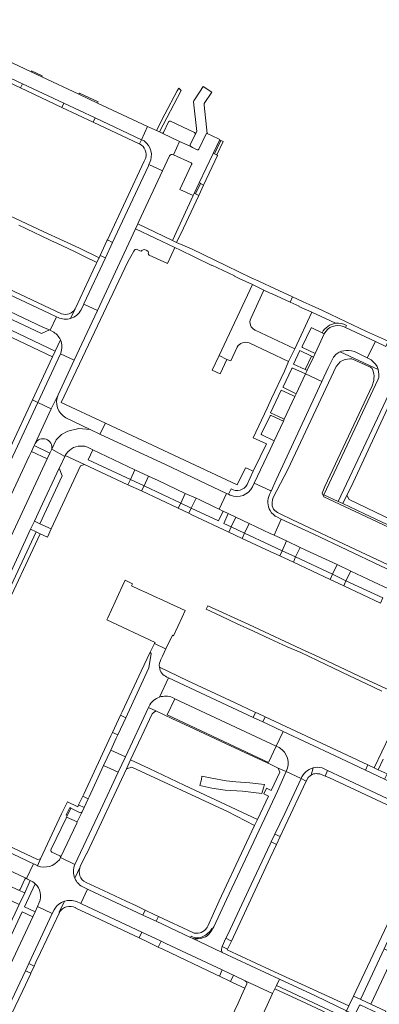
# Model space of a CAD drawing. Header units: metres. Extents: x 151213 to 156373, y 469495 to 475754.
# Tile 176 of 230: x 153914 to 154037, y 474005 to 474342. Entities that reach past the tile are written whole.
import ezdxf

# ---------------------------------------------------------------- set-up
doc = ezdxf.new("R2010")
doc.units = ezdxf.units.M
for name, color, linetype, lineweight in [('B-WE-OG-TERREIN_BEGROEID-GV', 252, 'Continuous', 18), ('B-WE-VH-OPENVERHARDING_BETONELEMENT-GV', 252, 'Continuous', 18), ('B-WE-VH-OPENVERHARDING_BETONSTRAATSTEEN-GV', 252, 'Continuous', 18), ('B-WE-VH-OPENVERHARDING_STRAATBAKSTEEN-GV', 252, 'Continuous', 18), ('B-WE-VH-OPENVERHARDING_TEGEL-GV', 252, 'Continuous', 18)]:
    doc.layers.add(name, color=color, linetype=linetype, lineweight=lineweight)

msp = doc.modelspace()

# ---------------------------------------------------------------- linework, layer by layer
at = {"layer": 'B-WE-OG-TERREIN_BEGROEID-GV', "flags": 128}
for points in [[(153965.551, 474295.039), (153963.149, 474289.921), (153955.112, 474272.647), (153954.714, 474271.838), (153966.593, 474266.179), (153973.693, 474281.471)], [(153972.932, 474292.65), (153966.895, 474295.456)], [(153973.693, 474281.471), (153969.15, 474283.58), (153973.137, 474292.06)], [(153930.152, 474205.516), (153938.404, 474201.547), (153941.816, 474199.961), (153943.688, 474203.682), (153928.575, 474210.742), (153951.37, 474258.82), (153953.327, 474262.517), (153953.564, 474262.868), (153953.791, 474263.06), (153954.152, 474263.139), (153954.571, 474263.049), (153954.989, 474262.788), (153955.486, 474262.562), (153955.882, 474262.483), (153956.131, 474262.687), (153956.594, 474263.003), (153956.99, 474263.082), (153957.827, 474262.698), (153958.302, 474262.359), (153958.381, 474261.974), (153958.29, 474261.556), (153958.392, 474261.319), (153958.671, 474261.163), (153964.858, 474258.238), (153967.404, 474263.714), (153953.897, 474270.083), (153940.937, 474242.206), (153933.008, 474225.21), (153927.516, 474213.435)], [(153925.554, 474235.072), (153924.733, 474235.471), (153924.534, 474235.559), (153921.792, 474234.371), (153908.017, 474240.859), (153906.602, 474237.754), (153926.545, 474228.354)], [(153926.545, 474228.354), (153928.298, 474232.207)], [(154075.81, 474152.25), (154032.02, 474172.88), (154024.798, 474176.238), (154023.267, 474176.95), (154018.3, 474179.26), (154036.94, 474218.72), (154037.08, 474219.35), (154037.14, 474219.95), (154037.17, 474220.46), (154037.06, 474221.3), (154036.879, 474222.073), (154023.874, 474228.123), (154023.62, 474228.03), (154022.938, 474227.55), (154022.782, 474227.44), (154022.57, 474227.29), (154021.61, 474226.29), (154019.84, 474222.67), (154017.659, 474217.956), (154002.093, 474184.305), (154000.374, 474180.524), (154000, 474179.756), (153999.777, 474179.298)], [(154065.89, 474143.3), (154029.15, 474160.53), (154007.34, 474170.79), (154003.597, 474172.623), (154002.44, 474173.19), (154001.61, 474173.84), (154001.16, 474174.36), (154000.7, 474175.43), (154000.65, 474176.64), (154000.82, 474177.5), (154001.06, 474178.31), (154006.039, 474187.919), (154022.53, 474223.03), (154023.34, 474224.03), (154023.97, 474224.67), (154024.73, 474225.15), (154025.59, 474225.48), (154026.43, 474225.64), (154027.24, 474225.74), (154027.91, 474225.76), (154033.52, 474223.18), (154034.24, 474222.89), (154034.8, 474222.38), (154035.07, 474221.84), (154035.46, 474220.53), (154035.5, 474219.92), (154035.41, 474218.85), (154035.38, 474218.3), (154034.84, 474216.47), (154018.67, 474182.07), (154017.76, 474179.85), (154018.28, 474178.6), (154032.66, 474171.8), (154087.27, 474146.05)], [(153943.688, 474203.682), (153941.816, 474199.961), (153964.16, 474189.576), (153985.093, 474179.703), (153985.721, 474179.415), (153986.627, 474181.248)], [(153992.125, 474182.754), (153994.218, 474187.259), (153992.232, 474188.182), (153991.588, 474188.481), (153988.752, 474182.63), (153943.688, 474203.682)], [(154002.503, 474171.558), (154003.8, 474170.925)], [(154003.8, 474170.925), (154014.682, 474165.851), (154037.754, 474155.014), (154079.381, 474135.497), (154081.406, 474134.534), (154082.735, 474133.966), (154097.59, 474126.978), (154098.818, 474126.369), (154119.21, 474116.857), (154126.734, 474113.251)]]:
    msp.add_lwpolyline(points, dxfattribs=at)
at = {"layer": 'B-WE-OG-TERREIN_BEGROEID-GV'}
for points in [[(153966.895, 474295.456, 0.4425801), (153965.551, 474295.039)], [(153973.137, 474292.06, 0.4187376), (153972.932, 474292.65)], [(153928.298, 474232.207, 0.1542177), (153925.554, 474235.072)], [(153927.516, 474213.435, 0.3896867), (153930.152, 474205.516)], [(153986.627, 474181.248, 0.4241183), (153992.125, 474182.754)], [(153999.777, 474179.298, 0.2517154), (154000, 474173.838)], [(154000, 474173.838, 0.150319), (154002.503, 474171.558)]]:
    msp.add_lwpolyline(points, format="xyb", dxfattribs=at)
at = {"layer": 'B-WE-OG-TERREIN_BEGROEID-GV', "flags": 128}
for points in [[(153907.674, 474171.135), (153900.689, 474155.896), (153905.857, 474153.394), (153923.746, 474191.488), (153918.392, 474194.082), (153917.617, 474192.45)], [(153960.899, 474105.415), (153959.608, 474104.418), (153952.253, 474088.629), (153958.656, 474085.66), (153970.58, 474080), (153995.69, 474068.29), (153999.439, 474076.231), (153997.803, 474077.031), (153998.748, 474078.962), (154000.358, 474078.175), (154003.32, 474084.43), (154002.738, 474085.85), (154000, 474087.139), (153994.3, 474089.78), (153985, 474094.13), (153972.27, 474100.04), (153966.57, 474102.722)], [(153976.609, 474083.056), (153980.069, 474082.402), (153984.967, 474081.444), (153988.299, 474081.193), (153993.066, 474080.831), (153998.041, 474080.276), (153997.702, 474079.085), (153997.166, 474077.205), (153990.532, 474077.947), (153984.566, 474078.308), (153980.027, 474078.968), (153975.942, 474079.888), (153976.547, 474081.945)], [(153913.907, 474044.181), (153913.471, 474044.384), (153904.969, 474048.354), (153903.16, 474044.448), (153914.23, 474039.239), (153916.096, 474043.205)], [(153918.851, 474034.997), (153915.185, 474036.719), (153906.071, 474017.321), (153909.773, 474015.679), (153911.186, 474018.726)], [(154042.54, 474022.354), (154038.953, 474024.056), (154030.93, 474007.02), (154030.93, 474006.79), (154034.456, 474005.172)]]:
    msp.add_lwpolyline(points, close=True, dxfattribs=at)
at = {"layer": 'B-WE-VH-OPENVERHARDING_BETONELEMENT-GV', "flags": 128}
for points in [[(153921.908, 474322.049), (153922.09, 474322.465), (153918.457, 474324.151), (153918.266, 474323.744)], [(153940.98, 474313.109), (153941.147, 474313.51), (153934.82, 474316.511), (153934.629, 474316.104)], [(153980.913, 474295.731), (153983.08, 474300.293), (153982.67, 474300.481), (153980.5, 474295.925)], [(153974.486, 474282.102), (153976.147, 474285.625), (153976.171, 474285.683), (153975.755, 474285.875), (153974.055, 474282.246), (153974.463, 474282.052)], [(154011.942, 474222.041), (154012.637, 474221.711), (154012.681, 474221.805), (154014.8, 474226.303), (154014.134, 474226.606)]]:
    msp.add_lwpolyline(points, close=True, dxfattribs=at)
at = {"layer": 'B-WE-VH-OPENVERHARDING_BETONSTRAATSTEEN-GV', "flags": 128}
for points in [[(153905.303, 474324.355), (153904.657, 474322.945), (153914.632, 474318.261), (153915.311, 474319.657)], [(153929.412, 474313.026), (153928.761, 474311.607), (153939.463, 474306.62), (153940.119, 474308.048)], [(153983.08, 474300.293), (153980.913, 474295.731), (153981.717, 474295.365), (153983.892, 474299.923)], [(153976.147, 474285.625), (153974.486, 474282.102), (153975.601, 474281.574), (153977.238, 474285.107)], [(153941.863, 474261.055), (153943.706, 474260.216), (153946.146, 474265.491), (153944.337, 474266.348), (153944.202, 474266.06)], [(153908.603, 474243.009), (153907.662, 474241.027), (153908.017, 474240.859), (153921.792, 474234.371), (153924.534, 474235.559), (153922.541, 474236.443)], [(154011.942, 474222.041), (154014.134, 474226.606), (154010.077, 474228.497), (154007.947, 474223.935)], [(153985.191, 474225.496), (153982.524, 474226.806), (153980.179, 474221.885), (153982.858, 474220.579)], [(154008.409, 474212.84), (154007.706, 474213.152), (154003.744, 474215.041), (154000.084, 474207.29), (154004.097, 474205.393), (154004.807, 474205.057)], [(153921.301, 474169.361), (153928.926, 474185.718), (153927.885, 474188.386), (153921.359, 474174.419), (153919.381, 474170.243)], [(153958.397, 474185.562), (153953.782, 474187.778), (153952.233, 474184.435), (153956.869, 474182.292)], [(153974.673, 474178.046), (153970.968, 474179.728), (153969.44, 474176.409), (153973.017, 474174.669)], [(153918.111, 474167.463), (153920.012, 474166.583), (153921.368, 474165.932), (153923.873, 474164.782), (153925.114, 474167.572), (153921.301, 474169.361), (153919.381, 474170.243)], [(153988.264, 474171.586), (153986.655, 474168.264), (153991.216, 474166.165), (153992.784, 474169.414)], [(153920.012, 474166.583), (153918.111, 474167.463), (153913.943, 474158.547), (153906.561, 474142.681), (153906.253, 474142.098), (153908.162, 474141.206)], [(154005.586, 474163.507), (154004.052, 474160.144), (154008.705, 474157.993), (154010.263, 474161.256)], [(154021.326, 474152.114), (154025.89, 474149.803), (154027.532, 474153.192), (154022.87, 474155.368)], [(153957.813, 474145.734), (153955.262, 474146.916), (153952.629, 474148.135), (153952.956, 474148.842), (153950.396, 474150.027), (153949.423, 474147.923), (153948.162, 474145.195), (153946.986, 474142.652), (153945.712, 474139.897), (153944.457, 474137.184), (153944.135, 474136.485), (153960.723, 474128.813), (153960.396, 474128.418), (153964.254, 474126.603), (153964.375, 474126.546), (153966.545, 474131.236), (153966.976, 474131.037), (153969.916, 474137.397), (153970.958, 474139.646), (153968.206, 474140.921), (153965.691, 474142.085), (153963.038, 474143.314), (153960.504, 474144.488)], [(153967.376, 474109.521), (153964.746, 474104.012), (153999.399, 474087.722), (154002.008, 474093.303)], [(153950.649, 474103.037), (153948.828, 474103.88), (153946.097, 474098.033), (153947.937, 474097.18)], [(153997.443, 474101.619), (153998.259, 474103.36), (153995.66, 474104.57), (153994.973, 474104.895), (153994.155, 474103.161)], [(154036.89, 474085.29), (154035.501, 474085.94), (154033.424, 474086.912), (154032.584, 474085.131), (154039.081, 474082.066), (154039.94, 474083.886)], [(153937.741, 474075.338), (153935.897, 474076.204), (153934.508, 474073.243), (153936.36, 474072.359)], [(154003.4, 474062.44), (154001.622, 474063.28), (154000.362, 474060.613), (154002.153, 474059.766)], [(153961.813, 474035.157), (153960.59, 474035.73), (153957.235, 474037.349), (153956.432, 474035.621), (153961.016, 474033.481)], [(153961.743, 474024.703), (153962.675, 474026.693), (153956.114, 474029.771), (153955.197, 474027.814), (153958.26, 474026.37)], [(153984.882, 474027.673), (153983.541, 474024.863), (153984.091, 474024.601), (153985.448, 474023.953), (153986.74, 474026.724)], [(153919.311, 474018.159), (153917.471, 474019.025), (153916.305, 474016.532), (153918.184, 474015.727)], [(153982.621, 474014.712), (153986.387, 474012.91), (153987.408, 474015.088), (153986.652, 474015.443), (153983.63, 474016.861)]]:
    msp.add_lwpolyline(points, close=True, dxfattribs=at)
for points in [[(153975.622, 474297.363), (153978.211, 474302.84), (153978.487, 474302.709), (153977.465, 474312.397), (153977.387, 474312.928), (153980.091, 474316.873), (153977.109, 474318.816), (153974.353, 474314.571), (153973.904, 474313.885), (153973.837, 474313.504), (153974.972, 474303.387), (153974.391, 474302.392), (153972.674, 474298.809)], [(153965.286, 474306.688), (153963.526, 474303.064), (153963.472, 474302.975), (153963.414, 474302.914), (153963.331, 474302.854), (153963.233, 474302.821), (153963.132, 474302.811), (153963.069, 474302.815)], [(153974.139, 474303.079), (153965.911, 474306.909)], [(153963.069, 474302.815), (153969.037, 474300.019), (153972.886, 474298.212)], [(153972.674, 474298.809), (153974.391, 474302.392)], [(153972.886, 474298.212), (153973.473, 474297.914), (153975.051, 474297.171)], [(153993.387, 474239.488), (153997.832, 474249.217), (153993.922, 474251.051), (153982.524, 474226.806), (153985.191, 474225.496), (153986.514, 474224.975), (153988.751, 474229.738)], [(153992.789, 474231.152), (154006.31, 474224.785), (154008.381, 474229.162), (153994.857, 474235.549)], [(154013.853, 474236.096), (154010.93, 474229.959)], [(154011.093, 474229.533), (154015.325, 474227.501), (154016.722, 474230.474), (154018.491, 474234.241)], [(154018.491, 474234.241), (154017.782, 474234.577), (154014.236, 474236.259)], [(154017.782, 474234.577), (154018.491, 474234.241)], [(154025.05, 474236.723), (154025.765, 474236.387), (154026.065, 474237.118)], [(154007.419, 474222.442), (154004.427, 474216.081)], [(154004.546, 474215.857), (154008.837, 474213.741), (154012.079, 474220.537)], [(154012.079, 474220.537), (154007.74, 474222.527)], [(153999.969, 474206.276), (153996.967, 474199.989)], [(153997.09, 474199.714), (154001.341, 474197.726), (154004.506, 474204.408)], [(154004.506, 474204.408), (154000.279, 474206.374)], [(153999.777, 474179.298), (154000, 474179.756), (154000.374, 474180.524), (154000, 474180.698), (153994.574, 474183.222), (153993.971, 474181.996)], [(153985.093, 474179.703), (153982.545, 474174.281), (153983.782, 474173.674), (153983.912, 474173.613), (153985.662, 474172.798), (153988.264, 474171.586), (153992.784, 474169.414), (154000, 474166.068), (154000.039, 474166.05), (154001.35, 474165.449), (154003.8, 474170.925), (154002.503, 474171.558)], [(153986.36, 474179.123), (153985.721, 474179.415), (153985.093, 474179.703)], [(154014.717, 474085.928), (154014.03, 474083.45), (154014.39, 474083.65), (154014.82, 474083.84), (154015.24, 474083.92), (154015.68, 474083.95), (154016.13, 474083.93), (154016.55, 474083.89), (154016.91, 474083.83), (154018.74, 474083.14), (154019.584, 474085.052), (154017.768, 474085.896)], [(153934.055, 474067.426), (153930.385, 474069.118), (153930.226, 474068.787), (153925.101, 474058.097)], [(153935.026, 474070.593), (153933.639, 474071.281), (153931.847, 474072.169), (153931.803, 474072.078), (153930.616, 474069.599), (153930.484, 474069.324), (153930.385, 474069.118), (153934.055, 474067.426), (153935.678, 474070.887)], [(153928.341, 474055.245), (153933.88, 474067.053), (153934.055, 474067.426)], [(153916.636, 474048.121), (153916.208, 474048.322), (153882.462, 474064.198), (153881.931, 474064.448)], [(153925.348, 474057.109), (153928.039, 474055.888)], [(153914.497, 474044.395), (153916.082, 474047.849)], [(153979.51, 474029.63), (153979.84, 474030.07), (153980.168, 474030.652), (153980.284, 474030.874), (153979.976, 474031.056)], [(153972.97, 474028.364), (153972.763, 474027.999), (153973.377, 474027.712)]]:
    msp.add_lwpolyline(points, dxfattribs=at)
at = {"layer": 'B-WE-VH-OPENVERHARDING_BETONSTRAATSTEEN-GV'}
for points in [[(153965.911, 474306.909, 0.4112628), (153965.286, 474306.688)], [(153974.391, 474302.392, 0.4077069), (153974.139, 474303.079)], [(153972.886, 474298.212, -0.408897), (153972.674, 474298.809)], [(153972.674, 474298.809, 0.408897), (153972.886, 474298.212)], [(153975.051, 474297.171, 0.405771), (153975.622, 474297.363)], [(153994.857, 474235.549, -0.4325208), (153993.387, 474239.488)], [(154022.345, 474237.835, 0.2492142), (154017.782, 474234.577)], [(154026.065, 474237.118, 0.162604), (154022.345, 474237.835)], [(154014.236, 474236.259, 0.3735008), (154013.853, 474236.096)], [(154018.491, 474234.241, -0.3927535), (154025.05, 474236.723)], [(153988.751, 474229.738, -0.3730063), (153992.789, 474231.152)], [(154010.93, 474229.959, 0.2838041), (154011.093, 474229.533)], [(154007.74, 474222.527, 0.3264848), (154007.419, 474222.442)], [(154004.427, 474216.081, 0.4584944), (154004.546, 474215.857)], [(154000.279, 474206.374, 0.3871566), (153999.969, 474206.276)], [(153996.967, 474199.989, 0.4027604), (153997.09, 474199.714)], [(153993.971, 474181.996, -0.397183), (153986.36, 474179.123)], [(154000, 474173.838, -0.2517154), (153999.777, 474179.298)], [(154002.503, 474171.558, -0.150319), (154000, 474173.838)], [(154017.768, 474085.896, 0.1286588), (154014.717, 474085.928)], [(153935.678, 474070.887, -0.2966972), (153935.026, 474070.593)], [(153925.101, 474058.097, 0.3896166), (153925.348, 474057.109)], [(153928.039, 474055.888, -0.31168), (153928.341, 474055.245)], [(153916.082, 474047.849, -0.3275517), (153916.636, 474048.121)], [(153913.907, 474044.181, 0.3084672), (153914.497, 474044.395)], [(153979.976, 474031.056, -0.1744123), (153977.011, 474028.277)], [(153977.202, 474027.908, 0.1720546), (153979.51, 474029.63)], [(153977.011, 474028.277, -0.2298496), (153972.97, 474028.364)], [(153973.377, 474027.712, 0.1741293), (153977.202, 474027.908)]]:
    msp.add_lwpolyline(points, format="xyb", dxfattribs=at)
at = {"layer": 'B-WE-VH-OPENVERHARDING_STRAATBAKSTEEN-GV', "flags": 128}
for points in [[(153864.878, 474343.324), (153879.821, 474336.302), (153889.827, 474331.622), (153896.436, 474328.53), (153905.303, 474324.355), (153915.311, 474319.657), (153929.412, 474313.026), (153940.119, 474308.048), (153956, 474300.591), (153958.106, 474305.121), (153940.98, 474313.109), (153934.629, 474316.104), (153921.908, 474322.049), (153918.266, 474323.744), (153907.368, 474328.858), (153904.621, 474330.15), (153900.547, 474332.048), (153899.416, 474332.602), (153866.012, 474348.249)], [(153966.895, 474295.456), (153969.037, 474300.019), (153963.069, 474302.815), (153962.11, 474303.264), (153961.087, 474303.73), (153958.106, 474305.121), (153956, 474300.591), (153956.901, 474300.159), (153957.741, 474299.409), (153958.383, 474298.659), (153958.901, 474297.766), (153959.205, 474296.748), (153959.383, 474295.802), (153959.366, 474294.659), (153959.169, 474293.695), (153958.955, 474293.159), (153958.527, 474292.077)], [(153973.137, 474292.06), (153969.15, 474283.58), (153973.693, 474281.471), (153974.055, 474282.246), (153975.755, 474285.875), (153980.5, 474295.925), (153982.67, 474300.481), (153982.76, 474300.678), (153982.308, 474300.893), (153978.487, 474302.709), (153978.211, 474302.84), (153975.622, 474297.363)], [(153975.051, 474297.171), (153973.473, 474297.914), (153972.886, 474298.212), (153969.037, 474300.019), (153966.895, 474295.456), (153972.932, 474292.65)], [(153958.527, 474292.077), (153963.149, 474289.921), (153965.551, 474295.039)], [(153928.435, 474227.672), (153928.341, 474227.436), (153933.008, 474225.21), (153940.937, 474242.206), (153936.29, 474244.361), (153935.405, 474242.485)], [(153927.484, 474239.817), (153926.92, 474240.083), (153924.733, 474235.471), (153925.554, 474235.072)], [(154018.491, 474234.241), (154016.722, 474230.474), (154015.325, 474227.501), (154014.8, 474226.303), (154012.681, 474221.805), (154012.637, 474221.711), (154012.079, 474220.537), (154017.659, 474217.956), (154019.84, 474222.67), (154021.61, 474226.29), (154022.57, 474227.29), (154022.782, 474227.44)], [(154022.782, 474227.44), (154022.938, 474227.55), (154023.62, 474228.03), (154023.874, 474228.123), (154024.36, 474228.3), (154025.17, 474228.48), (154025.98, 474228.58), (154026.79, 474228.6), (154027.78, 474228.41), (154028.78, 474228.17), (154033.189, 474225.992), (154035.959, 474231.6), (154025.765, 474236.387), (154025.05, 474236.723)], [(154039.574, 474229.902), (154035.959, 474231.6), (154033.189, 474225.992), (154034.57, 474225.31), (154035.32, 474224.6), (154035.97, 474223.9), (154036.51, 474223.08), (154036.81, 474222.37), (154036.879, 474222.073), (154037.06, 474221.3), (154037.17, 474220.46), (154037.14, 474219.95), (154037.08, 474219.35), (154036.94, 474218.72), (154018.3, 474179.26), (154023.267, 474176.95), (154041.5, 474215.61)], [(153927.516, 474213.435), (153925.071, 474208.562), (153919.691, 474196.811)], [(153938.404, 474201.547), (153930.152, 474205.516)], [(153925.328, 474194.796), (153926.814, 474198.071), (153928.606, 474199.827), (153930.833, 474200.983), (153934.574, 474201.867), (153938.404, 474201.547)], [(153941.816, 474199.961), (153938.404, 474201.547), (153934.574, 474201.867), (153930.833, 474200.983), (153928.606, 474199.827), (153926.814, 474198.071), (153925.328, 474194.796), (153929.788, 474192.35)], [(153935.123, 474195.895), (153936.667, 474195.833), (153937.494, 474195.551), (153939.392, 474194.561), (153953.782, 474187.778), (153958.397, 474185.562), (153961.686, 474184.103), (153970.968, 474179.728), (153974.673, 474178.046), (153975.675, 474177.591), (153981.074, 474174.969), (153982.545, 474174.281), (153985.093, 474179.703), (153964.16, 474189.576), (153941.816, 474199.961)], [(153913.943, 474158.547), (153918.111, 474167.463), (153919.381, 474170.243), (153921.359, 474174.419), (153927.885, 474188.386), (153928.279, 474189.127), (153929.788, 474192.35), (153925.328, 474194.796), (153924.687, 474193.479), (153923.746, 474191.488), (153905.857, 474153.394)], [(153919.691, 474196.811), (153919.343, 474196.086), (153924.247, 474193.694), (153924.687, 474193.479), (153925.328, 474194.796)], [(153962.616, 474122.94), (153963.24, 474124.092), (153964.375, 474126.546), (153964.254, 474126.603), (153960.396, 474128.418), (153959.023, 474125.419), (153959.306, 474125.002), (153958.53, 474120.053), (153951.209, 474104.245), (153950.649, 474103.037)], [(153962.205, 474110.109), (153965.287, 474116.696), (153964.712, 474116.965)], [(153999.178, 474100.806), (153997.443, 474101.619), (153994.155, 474103.161), (153965.287, 474116.696), (153962.205, 474110.109)], [(153966.564, 474109.968), (153967.376, 474109.521), (154002.008, 474093.303), (154004.408, 474098.353), (153999.178, 474100.806)], [(153950.649, 474103.037), (153947.937, 474097.18), (153947.398, 474096.017), (153945.517, 474091.955), (153950.48, 474089.664), (153958.401, 474106.567), (153958.59, 474106.969)], [(154022.022, 474090.125), (154004.408, 474098.353), (154002.008, 474093.303), (154003.115, 474092.836)], [(154017.768, 474085.896), (154019.584, 474085.052), (154024.95, 474082.56), (154041.91, 474074.59), (154053.346, 474069.237), (154053.97, 474068.93), (154054.46, 474068.6), (154054.89, 474068.21), (154055.113, 474068.037), (154055.258, 474068.342), (154058.255, 474074.652), (154057.65, 474074.49), (154056.87, 474074.4), (154056.24, 474074.39), (154055.59, 474074.48), (154054.08, 474074.99), (154039.081, 474082.066), (154032.584, 474085.131), (154022.022, 474090.125)], [(154000, 474059.848), (154000.362, 474060.613), (154001.622, 474063.28), (154004.95, 474070.32), (154010.567, 474082.233), (154005.512, 474084.675), (154002.51, 474077.92), (154000, 474072.615), (153985.01, 474040.92), (153980.69, 474031.65), (153980.284, 474030.874), (153980.168, 474030.652), (153979.84, 474030.07), (153979.51, 474029.63)], [(154005.512, 474084.675), (154010.567, 474082.233)], [(153983.541, 474024.863), (153984.882, 474027.673), (153985.53, 474028.94), (153993.52, 474046.05), (154000, 474059.848)], [(153920.453, 474052.47), (153920.341, 474052.517), (153919.419, 474052.972), (153919.036, 474053.161), (153916.636, 474048.121), (153917.048, 474047.902)], [(153933.246, 474052.847), (153928.341, 474055.245), (153927.942, 474054.551)], [(153917.048, 474047.902), (153917.944, 474047.424)], [(153933.808, 474040.236), (153935.217, 474039.576), (153937.507, 474044.454), (153936.219, 474045.098)], [(153921.067, 474039.879), (153920.451, 474038.524), (153925.513, 474036.16), (153926.127, 474037.426)], [(153973.377, 474027.712), (153983.628, 474022.872)]]:
    msp.add_lwpolyline(points, dxfattribs=at)
for points in [[(153962.11, 474303.264), (153969.587, 474317.456), (153968.723, 474318.149), (153968.2, 474317.268), (153964.006, 474309.287), (153961.087, 474303.73)], [(153963.149, 474289.921), (153958.527, 474292.077), (153958.365, 474291.67), (153950.3, 474274.431), (153946.146, 474265.491), (153943.706, 474260.216), (153936.347, 474244.521), (153936.29, 474244.361), (153940.937, 474242.206), (153953.897, 474270.083), (153954.714, 474271.838), (153955.112, 474272.647)], [(153926.92, 474240.083), (153924.562, 474241.156), (153890.582, 474257.136), (153890.368, 474257.225), (153888.211, 474252.607), (153888.534, 474252.469), (153889.327, 474252.048), (153904.966, 474244.721), (153908.603, 474243.009), (153922.541, 474236.443), (153924.534, 474235.559), (153924.733, 474235.471)], [(153920.565, 474210.805), (153925.071, 474208.562), (153927.516, 474213.435), (153933.008, 474225.21), (153928.341, 474227.436)], [(153994.574, 474183.222), (154000, 474180.698), (154000.374, 474180.524), (154002.093, 474184.305), (154017.659, 474217.956), (154012.079, 474220.537), (154008.837, 474213.741), (154008.409, 474212.84), (154004.807, 474205.057), (154004.506, 474204.408), (154001.341, 474197.726), (154000, 474194.669)], [(153925.071, 474208.562), (153920.565, 474210.805), (153904.112, 474175.789), (153902.962, 474173.374), (153907.674, 474171.135), (153917.617, 474192.45), (153918.392, 474194.082), (153919.343, 474196.086), (153919.691, 474196.811)], [(154081.406, 474134.534), (154079.381, 474135.497), (154037.754, 474155.014), (154014.682, 474165.851), (154003.8, 474170.925), (154001.35, 474165.449), (154005.586, 474163.507), (154010.263, 474161.256), (154012.197, 474160.297), (154022.87, 474155.368), (154027.532, 474153.192), (154035.347, 474149.519), (154040.179, 474147.227), (154044.942, 474145.067), (154053.386, 474141.015), (154057.447, 474139.139), (154065.037, 474135.695), (154078.943, 474129.112)], [(153943.035, 474086.756), (153947.998, 474084.427), (153950.48, 474089.664), (153945.517, 474091.955)], [(153941.972, 474071.498), (153947.998, 474084.427), (153943.035, 474086.756), (153938.076, 474076.061), (153937.741, 474075.338), (153936.36, 474072.359), (153935.678, 474070.887), (153934.055, 474067.426), (153933.88, 474067.053), (153928.341, 474055.245), (153933.246, 474052.847)], [(153883.47, 474069.941), (153881.005, 474064.902), (153881.562, 474064.629), (153881.931, 474064.448), (153882.462, 474064.198), (153916.208, 474048.322), (153916.636, 474048.121), (153919.036, 474053.161), (153883.952, 474069.714)], [(153983.628, 474022.872), (153973.377, 474027.712), (153972.763, 474027.999), (153961.016, 474033.481), (153956.432, 474035.621), (153937.987, 474044.229), (153937.542, 474044.437), (153937.507, 474044.454), (153935.217, 474039.576), (153935.709, 474039.345), (153956.114, 474029.771), (153962.675, 474026.693), (153962.919, 474026.578), (153964.323, 474025.919), (153983.63, 474016.861), (153986.652, 474015.443), (153987.408, 474015.088), (153988.326, 474014.658), (153991.452, 474013.192), (154000.817, 474008.814), (154001.541, 474010.364), (154002.165, 474011.512), (154003.231, 474013.714)], [(153919.68, 474036.74), (153918.851, 474034.997), (153911.186, 474018.726), (153909.773, 474015.679), (153906.003, 474007.726), (153904.662, 474004.864), (153909.713, 474002.498), (153916.305, 474016.532), (153917.471, 474019.025), (153925.513, 474036.16), (153920.451, 474038.524)], [(153989.749, 473985.134), (153991.362, 473988.581), (153992.974, 473992.027), (153994.826, 473995.874), (153994.779, 473995.896), (153996.871, 474000.372), (153998.962, 474004.847), (154000.817, 474008.814), (153991.452, 474013.192), (153991.725, 474012.955), (153991.877, 474012.763), (153991.97, 474012.51), (153991.982, 474012.12), (153991.377, 474010.596), (153990.21, 474008.077), (153989.043, 474005.558), (153987.896, 474003.08), (153986.757, 474000.621), (153985.603, 473998.131), (153984.499, 473995.747), (153983.283, 473993.122), (153982.046, 473990.452), (153981.409, 473989.077)]]:
    msp.add_lwpolyline(points, close=True, dxfattribs=at)
at = {"layer": 'B-WE-VH-OPENVERHARDING_STRAATBAKSTEEN-GV'}
for points in [[(153965.551, 474295.039, -0.4425801), (153966.895, 474295.456)], [(153975.622, 474297.363, -0.405771), (153975.051, 474297.171)], [(153972.932, 474292.65, -0.4187376), (153973.137, 474292.06)], [(153935.405, 474242.485, -0.2028396), (153931.767, 474239.497)], [(153931.767, 474239.497, -0.183521), (153927.484, 474239.817)], [(153925.554, 474235.072, -0.1542177), (153928.298, 474232.207)], [(154025.05, 474236.723, 0.3927535), (154018.491, 474234.241)], [(153928.298, 474232.207, -0.1819189), (153928.435, 474227.672)], [(153930.152, 474205.516, -0.3896867), (153927.516, 474213.435)], [(153925.328, 474194.796, 0.8645287), (153919.691, 474196.811)], [(153919.691, 474196.811, -0.8645287), (153925.328, 474194.796)], [(153929.942, 474192.661, -0.2682322), (153935.123, 474195.895)], [(153929.788, 474192.35, -0.0141652), (153929.942, 474192.661)], [(153962.108, 474120.315, -0.1630598), (153962.616, 474122.94)], [(153964.712, 474116.965, -0.2702101), (153962.108, 474120.315)], [(153958.59, 474106.969, -0.201085), (153962.205, 474110.109)], [(153962.205, 474110.109, -0.1796259), (153966.564, 474109.968)], [(154003.115, 474092.836, -0.3946471), (154005.512, 474084.675)], [(154010.567, 474082.233, -0.2439511), (154014.717, 474085.928)], [(154014.717, 474085.928, -0.1286588), (154017.768, 474085.896)], [(153927.942, 474054.551, -0.3382448), (153920.453, 474052.47)], [(153933.208, 474048.191, -0.2076154), (153933.246, 474052.847)], [(153917.944, 474047.424, -0.0909026), (153919.697, 474046.28)], [(153919.697, 474046.28, -0.3094046), (153921.067, 474039.879)], [(153936.219, 474045.098, -0.1893807), (153933.208, 474048.191)], [(153926.127, 474037.426, -0.1933276), (153929.694, 474040.364)], [(153929.694, 474040.364, -0.170638), (153933.808, 474040.236)], [(153979.51, 474029.63, -0.1720546), (153977.202, 474027.908)], [(153977.202, 474027.908, -0.1741293), (153973.377, 474027.712)], [(153983.517, 474023.097, -0.1899439), (153983.541, 474024.863)], [(153983.628, 474022.872, -0.0303118), (153983.517, 474023.097)]]:
    msp.add_lwpolyline(points, format="xyb", dxfattribs=at)
at = {"layer": 'B-WE-VH-OPENVERHARDING_TEGEL-GV', "flags": 128}
for points in [[(153929.412, 474313.026), (153915.311, 474319.657), (153914.632, 474318.261), (153928.761, 474311.607)], [(153955.336, 474299.129), (153956, 474300.591), (153940.119, 474308.048), (153939.463, 474306.62), (153955.197, 474299.192)], [(153980.5, 474295.925), (153975.755, 474285.875), (153976.171, 474285.683), (153976.147, 474285.625), (153977.238, 474285.107), (153982.013, 474295.23), (153981.717, 474295.365), (153980.913, 474295.731)], [(153974.486, 474282.102), (153974.463, 474282.052), (153974.055, 474282.246), (153973.693, 474281.471), (153966.593, 474266.179), (153968.025, 474265.504), (153970.315, 474270.406), (153975.601, 474281.574)], [(153966.593, 474266.179), (153954.714, 474271.838), (153953.897, 474270.083), (153967.404, 474263.714), (153969.315, 474262.813), (153974.009, 474260.544), (153980.007, 474257.645), (153980.052, 474257.74), (153987.833, 474254.079), (153987.77, 474253.943), (153989.43, 474253.159), (153993.922, 474251.051), (153997.832, 474249.217), (154000, 474248.2), (154000.68, 474247.885), (154000.717, 474247.964), (154006.87, 474245.083), (154007.643, 474246.888), (154000, 474250.411), (153996.07, 474252.223), (153993.54, 474253.39), (153985.06, 474257.43), (153973.05, 474263.25), (153968.025, 474265.504)], [(153881.417, 474249.639), (153881.187, 474249.077), (153880.453, 474247.621), (153902.056, 474237.437), (153907.209, 474235.007), (153925.596, 474226.339), (153926.545, 474228.354), (153906.602, 474237.754), (153902.491, 474239.696)], [(154036.879, 474222.073), (154036.81, 474222.37), (154036.51, 474223.08), (154035.97, 474223.9), (154035.32, 474224.6), (154034.57, 474225.31), (154033.189, 474225.992), (154028.78, 474228.17), (154027.78, 474228.41), (154026.79, 474228.6), (154025.98, 474228.58), (154025.17, 474228.48), (154024.36, 474228.3), (154023.874, 474228.123)], [(154044.447, 474218.418), (154044.02, 474218.22), (154043.45, 474217.85), (154042.52, 474217.05), (154041.73, 474216.02), (154041.5, 474215.61), (154023.267, 474176.95), (154024.798, 474176.238), (154026.2, 474179.09), (154027.63, 474182), (154042.98, 474214.86), (154043.35, 474215.46), (154043.87, 474216.02), (154044.55, 474216.48), (154045.08, 474216.78), (154045.82, 474216.92), (154046.44, 474216.96), (154047.1, 474216.95), (154047.88, 474216.76)], [(153923.746, 474191.488), (153924.687, 474193.479), (153924.247, 474193.694), (153919.343, 474196.086), (153918.392, 474194.082)], [(153956.869, 474182.292), (153952.233, 474184.435), (153951.382, 474182.689), (153955.985, 474180.574)], [(153956.869, 474182.292), (153955.985, 474180.574), (153968.563, 474174.652), (153969.44, 474176.409)], [(154097.23, 474145.34), (154089.79, 474148.2), (154080.73, 474152.46), (154073.82, 474155.51), (154064.638, 474159.783), (154050.879, 474166.244), (154049.45, 474166.92), (154038.89, 474171.98), (154027.04, 474177.62), (154026.2, 474179.09), (154024.798, 474176.238), (154032.02, 474172.88), (154075.81, 474152.25), (154143.403, 474120.643), (154144.461, 474122.988), (154144.623, 474123.348), (154119.185, 474135.012)], [(153969.44, 474176.409), (153968.563, 474174.652), (153972.168, 474172.938), (153973.017, 474174.669)], [(153973.017, 474174.669), (153972.168, 474172.938), (153973.259, 474172.42), (153985.883, 474166.472), (153986.655, 474168.264), (153984.106, 474169.477), (153985.662, 474172.798), (153983.912, 474173.613), (153982.369, 474170.32)], [(153986.655, 474168.264), (153985.883, 474166.472), (153990.456, 474164.353), (153991.216, 474166.165)], [(153904.99, 474139.359), (153908.249, 474137.843), (153921.368, 474165.932), (153920.012, 474166.583), (153908.162, 474141.206), (153906.253, 474142.098)], [(153990.456, 474164.353), (154000, 474159.912), (154003.249, 474158.4), (154004.052, 474160.144), (154000, 474162.045), (153991.216, 474166.165)], [(154008.705, 474157.993), (154004.052, 474160.144), (154003.249, 474158.4), (154007.912, 474156.217)], [(154021.326, 474152.114), (154008.705, 474157.993), (154007.912, 474156.217), (154020.542, 474150.291)], [(154025.89, 474149.803), (154021.326, 474152.114), (154020.542, 474150.291), (154025.127, 474148.114)], [(154037.72, 474142.228), (154038.559, 474143.988), (154025.89, 474149.803), (154025.127, 474148.114)], [(153948.828, 474103.88), (153950.649, 474103.037), (153951.209, 474104.245), (153958.53, 474120.053), (153959.306, 474125.002), (153959.023, 474125.419), (153955.924, 474118.915), (153949.39, 474105.083)], [(154033.424, 474086.912), (154000, 474102.549), (153998.259, 474103.36), (153997.443, 474101.619), (153999.178, 474100.806), (154004.408, 474098.353), (154022.022, 474090.125), (154032.584, 474085.131)], [(153945.557, 474096.877), (153936.24, 474076.936), (153935.897, 474076.204), (153937.741, 474075.338), (153938.076, 474076.061), (153943.035, 474086.756), (153945.517, 474091.955), (153947.398, 474096.017), (153947.937, 474097.18), (153946.097, 474098.033)], [(153950.906, 474085.648), (153952.674, 474086.11), (153985.39, 474071.03), (153994.67, 474066.23), (153995.69, 474068.29), (153970.58, 474080), (153958.656, 474085.66), (153952.253, 474088.629)], [(154054.136, 474065.978), (154055.113, 474068.037), (154054.89, 474068.21), (154054.46, 474068.6), (154053.97, 474068.93), (154053.346, 474069.237), (154041.91, 474074.59), (154024.95, 474082.56), (154019.584, 474085.052), (154018.74, 474083.14), (154020.04, 474082.61), (154052.66, 474067.4), (154053.22, 474067.01), (154053.5, 474066.77), (154054.06, 474066.11)], [(154012.256, 474081.37), (154010.567, 474082.233), (154004.95, 474070.32), (154001.622, 474063.28), (154003.4, 474062.44), (154005.08, 474066.12)], [(153921.533, 474054.889), (153920.426, 474054.638), (153883.21, 474072.17), (153882.406, 474070.443), (153883.47, 474069.941), (153883.952, 474069.714), (153919.036, 474053.161), (153919.419, 474052.972), (153920.341, 474052.517), (153920.453, 474052.47)], [(153931.803, 474072.078), (153931.847, 474072.169), (153931.469, 474072.357), (153930.225, 474069.821), (153930.616, 474069.599)], [(154000, 474055.151), (154002.153, 474059.766), (154000.362, 474060.613), (154000, 474059.848), (153993.52, 474046.05), (153985.53, 474028.94), (153984.882, 474027.673), (153986.74, 474026.724)], [(154038.953, 474024.056), (154039.573, 474025.373), (154041.678, 474029.86), (154046.155, 474039.477), (154043.885, 474040.476), (154028.48, 474007.915), (154030.93, 474006.79), (154030.93, 474007.02)], [(153981.409, 474015.292), (153982.621, 474014.712), (153983.63, 474016.861), (153964.323, 474025.919), (153962.919, 474026.578), (153962.675, 474026.693), (153961.743, 474024.703), (153961.985, 474024.587), (153963.342, 474023.938)], [(153987.321, 474012.477), (153991.377, 474010.596), (153991.982, 474012.12), (153991.97, 474012.51), (153991.877, 474012.763), (153991.725, 474012.955), (153991.452, 474013.192), (153988.326, 474014.658), (153987.408, 474015.088), (153986.387, 474012.91)], [(154025.962, 474002.595), (154026.113, 474002.91), (154015.518, 474007.974), (154003.231, 474013.714), (154002.165, 474011.512), (154023.817, 474001.358), (154024.148, 474001.079), (154024.568, 474000.694), (154025.026, 473999.964)], [(154023.817, 474001.358), (154002.165, 474011.512), (154001.541, 474010.364), (154012.125, 474005.469), (154012.172, 474005.569), (154019.695, 474001.991), (154022.965, 474000.716), (154023.03, 473999.82), (154025.026, 473999.964), (154024.568, 474000.694), (154024.148, 474001.079)]]:
    msp.add_lwpolyline(points, close=True, dxfattribs=at)
for points in [[(153956.892, 474293.301), (153944.337, 474266.348), (153946.146, 474265.491), (153950.3, 474274.431), (153958.365, 474291.67), (153958.527, 474292.077), (153958.955, 474293.159), (153959.169, 474293.695), (153959.366, 474294.659), (153959.383, 474295.802), (153959.205, 474296.748), (153958.901, 474297.766), (153958.383, 474298.659), (153957.741, 474299.409), (153956.901, 474300.159), (153956, 474300.591)], [(153956, 474300.591), (153955.336, 474299.129)], [(153914.017, 474271.338), (153916.441, 474270.195), (153919.542, 474268.733), (153921.521, 474267.8), (153925.067, 474266.128), (153927.329, 474265.062), (153930.893, 474263.379), (153933.061, 474262.356), (153936.317, 474260.819), (153940.744, 474258.634), (153941.426, 474260.106), (153941.482, 474260.228), (153934.801, 474263.497), (153929.363, 474266.033), (153922.422, 474269.261), (153911.036, 474274.595)], [(153928.703, 474241.11), (153886.002, 474261.171), (153885.267, 474259.623), (153890.368, 474257.225)], [(153935.405, 474242.485), (153936.29, 474244.361), (153936.347, 474244.521), (153943.706, 474260.216), (153941.863, 474261.055), (153941.482, 474260.228), (153941.426, 474260.106), (153940.744, 474258.634), (153940.551, 474258.217), (153939.492, 474255.953)], [(153890.368, 474257.225), (153890.582, 474257.136), (153924.562, 474241.156), (153926.92, 474240.083), (153927.484, 474239.817)], [(153939.492, 474255.953), (153933.56, 474243.265)], [(154032.938, 474235.085), (154023.37, 474239.6), (154017.639, 474242.329), (154014.38, 474243.806), (154011.26, 474245.22), (154007.643, 474246.888), (154006.87, 474245.083), (154009.868, 474243.679), (154009.839, 474243.614), (154014.207, 474241.639), (154017.41, 474240.19), (154018.67, 474239.6), (154022.345, 474237.835)], [(153931.767, 474239.497), (153933.336, 474242.794)], [(153933.336, 474242.794), (153931.767, 474239.497)], [(154022.345, 474237.835), (154018.67, 474239.6), (154017.41, 474240.19), (154014.207, 474241.639), (154008.381, 474229.162), (154006.31, 474224.785), (154004.871, 474221.482), (154000.497, 474212.119), (153998.961, 474208.855), (153994.206, 474198.717), (153998.684, 474196.639), (153994.437, 474187.73), (153994.218, 474187.259), (153992.125, 474182.754)], [(154010.93, 474229.959), (154013.853, 474236.096)], [(154014.236, 474236.259), (154017.782, 474234.577)], [(154026.065, 474237.118), (154025.765, 474236.387), (154035.959, 474231.6), (154039.574, 474229.902), (154040.359, 474231.707), (154039.124, 474232.269), (154032.938, 474235.085)], [(153928.298, 474232.207), (153926.545, 474228.354), (153925.596, 474226.339), (153918.719, 474211.649), (153920.565, 474210.805), (153928.341, 474227.436), (153928.435, 474227.672)], [(154007.74, 474222.527), (154012.079, 474220.537), (154012.637, 474221.711), (154011.942, 474222.041), (154007.947, 474223.935), (154010.077, 474228.497), (154014.134, 474226.606), (154014.8, 474226.303), (154015.325, 474227.501), (154011.093, 474229.533)], [(154004.427, 474216.081), (154007.419, 474222.442)], [(154004.506, 474204.408), (154004.807, 474205.057), (154004.097, 474205.393), (154000.084, 474207.29), (154003.744, 474215.041), (154007.706, 474213.152), (154008.409, 474212.84), (154008.837, 474213.741), (154004.546, 474215.857)], [(153902.962, 474173.374), (153904.112, 474175.789), (153920.565, 474210.805), (153918.719, 474211.649), (153911.07, 474195.308), (153908.028, 474188.848), (153907.639, 474188.032)], [(153996.967, 474199.989), (153999.969, 474206.276)], [(154000.279, 474206.374), (154004.506, 474204.408)], [(153993.971, 474181.996), (153994.574, 474183.222), (154000, 474194.669), (154001.341, 474197.726), (153997.09, 474199.714)], [(153929.942, 474192.661), (153936.509, 474189.642), (153951.382, 474182.689), (153952.233, 474184.435), (153937.795, 474191.169), (153939.392, 474194.561)], [(153939.392, 474194.561), (153937.494, 474195.551), (153936.667, 474195.833), (153935.123, 474195.895)], [(153921.301, 474169.361), (153925.114, 474167.572), (153935.164, 474189.087), (153936.509, 474189.642), (153929.942, 474192.661)], [(153929.788, 474192.35), (153928.279, 474189.127), (153927.885, 474188.386), (153928.926, 474185.718), (153921.301, 474169.361)], [(153986.627, 474181.248), (153985.721, 474179.415), (153986.36, 474179.123)], [(154046.938, 474109.573), (154032.404, 474116.405), (154015.083, 474124.509), (154012.215, 474125.853), (153992.652, 474134.954), (153978.644, 474141.334), (153978.14, 474140.103), (153983.188, 474137.765), (153988.733, 474135.196), (153994.275, 474132.629), (153999.818, 474130.061), (154005.853, 474127.265), (154010.458, 474125.34), (154016.128, 474122.638), (154021.638, 474120.013), (154027.146, 474117.388), (154032.657, 474114.762), (154038.167, 474112.137)], [(153994.973, 474104.895), (153987.82, 474108.28), (153971.873, 474115.678), (153962.108, 474120.315)], [(153964.712, 474116.965), (153965.287, 474116.696), (153994.155, 474103.161), (153994.973, 474104.895)], [(154003.115, 474092.836), (154002.008, 474093.303), (153999.399, 474087.722), (153964.746, 474104.012), (153967.376, 474109.521), (153966.564, 474109.968)], [(153950.906, 474085.648), (153952.253, 474088.629), (153959.608, 474104.418), (153960.899, 474105.415), (153958.401, 474106.567), (153950.48, 474089.664), (153947.998, 474084.427), (153941.972, 474071.498), (153933.246, 474052.847)], [(153958.59, 474106.969), (153958.401, 474106.567), (153960.899, 474105.415), (153966.57, 474102.722), (153972.27, 474100.04), (153985, 474094.13), (153994.3, 474089.78), (154000, 474087.139), (154002.738, 474085.85), (154005.512, 474084.675)], [(154043.383, 474102.306), (154035.501, 474085.94), (154036.89, 474085.29), (154038.6, 474088.876)], [(154000, 474072.615), (154002.51, 474077.92), (154005.512, 474084.675), (154002.738, 474085.85), (154003.32, 474084.43), (154000.358, 474078.175), (153998.748, 474078.962), (153997.803, 474077.031), (153999.439, 474076.231), (153995.69, 474068.29), (153994.67, 474066.23), (153988.41, 474052.95), (153985.01, 474045.8), (153982.55, 474040.48), (153978.73, 474031.81), (153978.45, 474031.42), (153978.19, 474031.12), (153977.96, 474030.82), (153977.49, 474030.37), (153976.97, 474029.97), (153976.39, 474029.65), (153976.06, 474029.55), (153975.4, 474029.44), (153975.1, 474029.41), (153974.35, 474029.44), (153973.99, 474029.49), (153973.6, 474029.64), (153961.813, 474035.157), (153961.016, 474033.481), (153972.763, 474027.999), (153972.97, 474028.364)], [(154010.567, 474082.233), (154012.256, 474081.37), (154012.99, 474082.6), (154013.77, 474083.26), (154014.03, 474083.45), (154014.717, 474085.928)], [(153933.208, 474048.191), (153935.019, 474052.056), (153935.079, 474052.191), (153937.215, 474056.673), (153937.289, 474056.67), (153950.906, 474085.648)], [(153935.678, 474070.887), (153936.36, 474072.359), (153934.508, 474073.243), (153934.221, 474072.631), (153930.662, 474074.337), (153929.982, 474072.93), (153928.704, 474070.201), (153921.533, 474054.889), (153920.453, 474052.47)], [(153979.976, 474031.056), (153980.284, 474030.874), (153980.69, 474031.65), (153985.01, 474040.92), (154000, 474072.615)], [(153925.101, 474058.097), (153930.226, 474068.787), (153930.385, 474069.118), (153930.484, 474069.324), (153930.616, 474069.599), (153930.225, 474069.821), (153931.469, 474072.357), (153931.847, 474072.169), (153933.639, 474071.281), (153935.026, 474070.593)], [(153928.039, 474055.888), (153925.348, 474057.109)], [(153927.942, 474054.551), (153928.341, 474055.245)], [(153935.019, 474052.056), (153933.208, 474048.191)], [(153917.944, 474047.424), (153916.096, 474043.205), (153914.23, 474039.239), (153912.818, 474036.259), (153908.875, 474027.798), (153908.917, 474027.761), (153904.425, 474018.097), (153906.071, 474017.321), (153915.185, 474036.719), (153918.851, 474034.997), (153919.68, 474036.74), (153915.998, 474038.483), (153919.697, 474046.28)], [(153957.235, 474037.349), (153954.27, 474038.78), (153950.82, 474040.32), (153943.033, 474043.995), (153937.035, 474046.754)], [(153936.219, 474045.098), (153937.507, 474044.454), (153937.542, 474044.437), (153937.987, 474044.229), (153956.432, 474035.621), (153957.235, 474037.349)], [(153926.127, 474037.426), (153925.513, 474036.16), (153917.471, 474019.025), (153919.311, 474018.159), (153919.935, 474019.507), (153921.518, 474022.849), (153927.941, 474036.51), (153927.905, 474036.558), (153929.694, 474040.364)], [(153929.694, 474040.364), (153927.905, 474036.558)], [(153933.532, 474038.056), (153933.505, 474038.002), (153940.216, 474034.873), (153955.197, 474027.814), (153956.114, 474029.771), (153935.709, 474039.345), (153935.217, 474039.576), (153933.808, 474040.236)], [(153985.336, 474023.713), (153985.448, 474023.953), (153984.091, 474024.601), (153983.541, 474024.863)], [(153983.628, 474022.872), (154003.231, 474013.714), (154015.518, 474007.974), (154026.113, 474002.91), (154026.923, 474004.625), (154000, 474016.92), (153985.336, 474023.713)], [(153909.581, 473997.676), (153911.437, 474001.474), (153915.416, 474009.816), (153918.034, 474015.403), (153918.184, 474015.727), (153916.305, 474016.532), (153909.713, 474002.498)], [(154030.93, 474006.79), (154028.48, 474007.915), (154026.923, 474004.625), (154026.113, 474002.91), (154028.743, 474001.652), (154029.062, 474001.906), (154029.231, 474002.225), (154030.481, 474004.79), (154030.753, 474004.818), (154030.946, 474004.837), (154036.797, 474002.061), (154036.439, 474001.284), (154035.673, 473999.475), (154035.176, 473998.299), (154035.13, 473998.19)], [(154035.304, 473997.622), (154036.836, 473996.91), (154038.12, 473999.72), (154038.248, 474000), (154039.545, 474002.836), (154034.456, 474005.172), (154030.93, 474006.79)]]:
    msp.add_lwpolyline(points, dxfattribs=at)
at = {"layer": 'B-WE-VH-OPENVERHARDING_TEGEL-GV'}
for points in [[(153955.336, 474299.129, -0.3847852), (153957.357, 474294.209)], [(153957.147, 474293.727, -0.0307423), (153956.892, 474293.301)], [(153957.357, 474294.209, -0.0324575), (153957.147, 474293.727)], [(153933.336, 474242.794, -0.3699544), (153928.703, 474241.11)], [(153931.767, 474239.497, 0.2028396), (153935.405, 474242.485)], [(153933.56, 474243.265, -0.0334685), (153933.336, 474242.794)], [(153927.484, 474239.817, 0.183521), (153931.767, 474239.497)], [(154017.782, 474234.577, -0.2492142), (154022.345, 474237.835)], [(154022.345, 474237.835, -0.162604), (154026.065, 474237.118)], [(154013.853, 474236.096, -0.3735008), (154014.236, 474236.259)], [(153928.435, 474227.672, 0.1819189), (153928.298, 474232.207)], [(154011.093, 474229.533, -0.2838041), (154010.93, 474229.959)], [(154007.419, 474222.442, -0.3264848), (154007.74, 474222.527)], [(154004.546, 474215.857, -0.4584944), (154004.427, 474216.081)], [(153999.969, 474206.276, -0.3871566), (154000.279, 474206.374)], [(153997.09, 474199.714, -0.4027604), (153996.967, 474199.989)], [(153935.123, 474195.895, 0.2682322), (153929.942, 474192.661)], [(153929.942, 474192.661, 0.0141652), (153929.788, 474192.35)], [(153986.36, 474179.123, 0.397183), (153993.971, 474181.996)], [(153992.125, 474182.754, -0.4241183), (153986.627, 474181.248)], [(153962.108, 474120.315, 0.2702101), (153964.712, 474116.965)], [(153962.205, 474110.109, 0.201085), (153958.59, 474106.969)], [(153966.564, 474109.968, 0.1796259), (153962.205, 474110.109)], [(154005.512, 474084.675, 0.3946471), (154003.115, 474092.836)], [(154014.717, 474085.928, 0.2439511), (154010.567, 474082.233)], [(153935.026, 474070.593, 0.2966972), (153935.678, 474070.887)], [(153925.348, 474057.109, -0.3896166), (153925.101, 474058.097)], [(153928.341, 474055.245, 0.31168), (153928.039, 474055.888)], [(153920.453, 474052.47, 0.3382448), (153927.942, 474054.551)], [(153933.246, 474052.847, 0.2076154), (153933.208, 474048.191)], [(153937.035, 474046.754, -0.400782), (153935.019, 474052.056)], [(153919.697, 474046.28, 0.0909026), (153917.944, 474047.424)], [(153933.208, 474048.191, 0.1893807), (153936.219, 474045.098)], [(153929.694, 474040.364, 0.1933276), (153926.127, 474037.426)], [(153933.808, 474040.236, 0.170638), (153929.694, 474040.364)], [(153927.905, 474036.558, -0.4080224), (153933.532, 474038.056)], [(153977.011, 474028.277, 0.1744123), (153979.976, 474031.056)], [(153972.97, 474028.364, 0.2298496), (153977.011, 474028.277)], [(153983.541, 474024.863, 0.1899439), (153983.517, 474023.097)], [(153983.517, 474023.097, 0.0303118), (153983.628, 474022.872)]]:
    msp.add_lwpolyline(points, format="xyb", dxfattribs=at)

doc.saveas('drawing.dxf')
